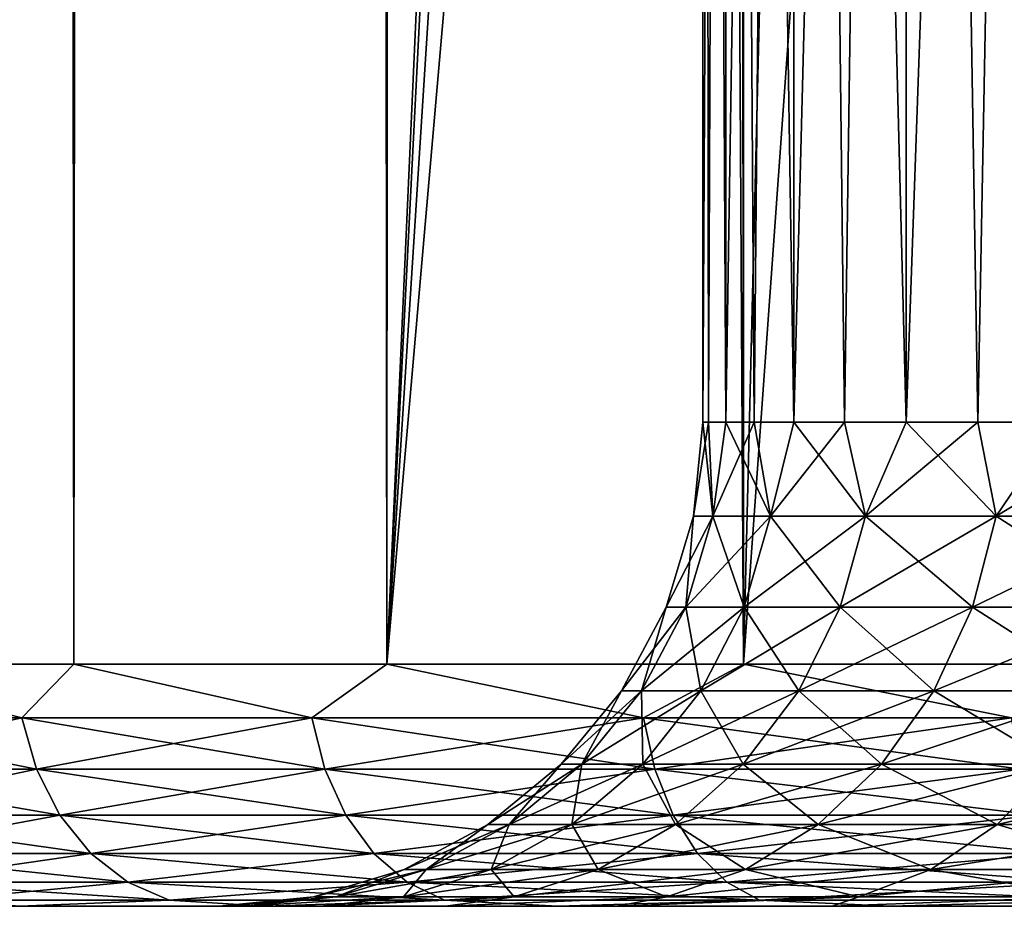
# Model space of a CAD drawing. Extents: x -265 to 265, y 0 to 1307.
# Tile 2 of 256: x -262.12 to -258.05, y 0 to 3.66. Entities that reach past the tile are written whole.
import ezdxf

# ---------------------------------------------------------------- set-up
doc = ezdxf.new("R2010")
doc.units = 0
doc.header["$LTSCALE"] = 81.481481
for name, color, linetype in [('108', 7, 'CONTINUOUS'), ('109', 7, 'CONTINUOUS'), ('110', 7, 'CONTINUOUS'), ('111', 7, 'CONTINUOUS'), ('81', 7, 'CONTINUOUS'), ('83', 7, 'CONTINUOUS'), ('84', 7, 'CONTINUOUS'), ('85', 7, 'CONTINUOUS'), ('86', 7, 'CONTINUOUS')]:
    doc.layers.add(name, color=color, linetype=linetype)

msp = doc.modelspace()

# ---------------------------------------------------------------- linework, layer by layer
at = {"layer": '108', "color": 7, "linetype": 'CONTINUOUS'}
for points in [[(-259.3, 20), (-259.2053, 20, 1.3235), (-259.3, 2), (-259.3, 20)], [(-259.3, 2), (-259.2053, 20, 1.3235), (-259.2763, 2, 0.6635), (-259.3, 2)], [(-259.2763, 2, 0.6635), (-259.2053, 20, 1.3235), (-259.2053, 2, 1.3235), (-259.2763, 2, 0.6635)], [(-259.2053, 20, 1.3235), (-258.9233, 20, 2.6201), (-259.2053, 2, 1.3235), (-259.2053, 20, 1.3235)], [(-259.2053, 2, 1.3235), (-258.9233, 20, 2.6201), (-259.0875, 2, 1.9769), (-259.2053, 2, 1.3235)], [(-259.0875, 2, 1.9769), (-258.9233, 20, 2.6201), (-258.9233, 2, 2.6201), (-259.0875, 2, 1.9769)], [(-258.9233, 20, 2.6201), (-258.4596, 20, 3.8634), (-258.9233, 2, 2.6201), (-258.9233, 20, 2.6201)], [(-258.9233, 2, 2.6201), (-258.4596, 20, 3.8634), (-258.7136, 2, 3.25), (-258.9233, 2, 2.6201)], [(-258.7136, 2, 3.25), (-258.4596, 20, 3.8634), (-258.4596, 2, 3.8634), (-258.7136, 2, 3.25)], [(-258.4596, 20, 3.8634), (-257.8237, 20, 5.028), (-258.4596, 2, 3.8634), (-258.4596, 20, 3.8634)], [(-258.4596, 2, 3.8634), (-257.8237, 20, 5.028), (-258.1624, 2, 4.457), (-258.4596, 2, 3.8634)], [(-258.1624, 2, 4.457), (-257.8237, 20, 5.028), (-257.8237, 2, 5.028), (-258.1624, 2, 4.457)]]:
    msp.add_3dface(points, dxfattribs=at)
at = {"layer": '109', "color": 7, "linetype": 'CONTINUOUS'}
for points in [[(-259.2053, 20, -1.3235), (-259.3, 20), (-259.2053, 2, -1.3235), (-259.2053, 20, -1.3235)], [(-259.3, 20), (-259.3, 2), (-259.2763, 2, -0.6635), (-259.3, 20)], [(-259.2053, 2, -1.3235), (-259.3, 20), (-259.2763, 2, -0.6635), (-259.2053, 2, -1.3235)], [(-258.9233, 20, -2.6201), (-259.2053, 20, -1.3235), (-258.9233, 2, -2.6201), (-258.9233, 20, -2.6201)], [(-258.9233, 2, -2.6201), (-259.2053, 20, -1.3235), (-259.0875, 2, -1.9769), (-258.9233, 2, -2.6201)], [(-259.0875, 2, -1.9769), (-259.2053, 20, -1.3235), (-259.2053, 2, -1.3235), (-259.0875, 2, -1.9769)], [(-258.4596, 20, -3.8634), (-258.9233, 20, -2.6201), (-258.4596, 2, -3.8634), (-258.4596, 20, -3.8634)], [(-258.4596, 2, -3.8634), (-258.9233, 20, -2.6201), (-258.7136, 2, -3.25), (-258.4596, 2, -3.8634)], [(-258.7136, 2, -3.25), (-258.9233, 20, -2.6201), (-258.9233, 2, -2.6201), (-258.7136, 2, -3.25)], [(-257.8237, 20, -5.028), (-258.4596, 20, -3.8634), (-257.8237, 2, -5.028), (-257.8237, 20, -5.028)], [(-257.8237, 2, -5.028), (-258.4596, 20, -3.8634), (-258.1624, 2, -4.457), (-257.8237, 2, -5.028)], [(-258.1624, 2, -4.457), (-258.4596, 20, -3.8634), (-258.4596, 2, -3.8634), (-258.1624, 2, -4.457)]]:
    msp.add_3dface(points, dxfattribs=at)
at = {"layer": '110', "color": 7, "linetype": 'CONTINUOUS'}
for points in [[(-259.3, 2), (-259.338, 1.6121), (-259.2581, 1.6121, -1.2188), (-259.3, 2)], [(-259.2763, 2, -0.6635), (-259.3, 2), (-259.2581, 1.6121, -1.2188), (-259.2763, 2, -0.6635)], [(-259.2053, 2, -1.3235), (-259.2763, 2, -0.6635), (-259.2581, 1.6121, -1.2188), (-259.2053, 2, -1.3235)], [(-259.2053, 2, -1.3235), (-259.2581, 1.6121, -1.2188), (-259.0198, 1.6121, -2.4168), (-259.2053, 2, -1.3235)], [(-259.0875, 2, -1.9769), (-259.2053, 2, -1.3235), (-259.0198, 1.6121, -2.4168), (-259.0875, 2, -1.9769)], [(-258.9233, 2, -2.6201), (-259.0875, 2, -1.9769), (-259.0198, 1.6121, -2.4168), (-258.9233, 2, -2.6201)], [(-258.9233, 2, -2.6201), (-259.0198, 1.6121, -2.4168), (-258.6272, 1.6121, -3.5735), (-258.9233, 2, -2.6201)], [(-258.7136, 2, -3.25), (-258.9233, 2, -2.6201), (-258.6272, 1.6121, -3.5735), (-258.7136, 2, -3.25)], [(-258.4596, 2, -3.8634), (-258.7136, 2, -3.25), (-258.6272, 1.6121, -3.5735), (-258.4596, 2, -3.8634)], [(-258.4596, 2, -3.8634), (-258.6272, 1.6121, -3.5735), (-258.0869, 1.6121, -4.669), (-258.4596, 2, -3.8634)], [(-258.1624, 2, -4.457), (-258.4596, 2, -3.8634), (-258.0869, 1.6121, -4.669), (-258.1624, 2, -4.457)], [(-257.8237, 2, -5.028), (-258.1624, 2, -4.457), (-258.0869, 1.6121, -4.669), (-257.8237, 2, -5.028)], [(-257.8237, 2, -5.028), (-258.0869, 1.6121, -4.669), (-257.4083, 1.6121, -5.6846), (-257.8237, 2, -5.028)], [(-259.4515, 1.2364), (-259.3706, 1.2364, -1.2337), (-259.338, 1.6121), (-259.4515, 1.2364)], [(-259.3706, 1.2364, -1.2337), (-259.1294, 1.2364, -2.4462), (-259.2581, 1.6121, -1.2188), (-259.3706, 1.2364, -1.2337)], [(-259.338, 1.6121), (-259.3706, 1.2364, -1.2337), (-259.2581, 1.6121, -1.2188), (-259.338, 1.6121)], [(-259.2581, 1.6121, -1.2188), (-259.1294, 1.2364, -2.4462), (-259.0198, 1.6121, -2.4168), (-259.2581, 1.6121, -1.2188)], [(-259.1294, 1.2364, -2.4462), (-258.732, 1.2364, -3.6169), (-259.0198, 1.6121, -2.4168), (-259.1294, 1.2364, -2.4462)], [(-259.0198, 1.6121, -2.4168), (-258.732, 1.2364, -3.6169), (-258.6272, 1.6121, -3.5735), (-259.0198, 1.6121, -2.4168)], [(-258.732, 1.2364, -3.6169), (-258.1852, 1.2364, -4.7257), (-258.6272, 1.6121, -3.5735), (-258.732, 1.2364, -3.6169)], [(-258.6272, 1.6121, -3.5735), (-258.1852, 1.2364, -4.7257), (-258.0869, 1.6121, -4.669), (-258.6272, 1.6121, -3.5735)], [(-258.1852, 1.2364, -4.7257), (-257.4984, 1.2364, -5.7537), (-258.0869, 1.6121, -4.669), (-258.1852, 1.2364, -4.7257)], [(-258.0869, 1.6121, -4.669), (-257.4984, 1.2364, -5.7537), (-257.4083, 1.6121, -5.6846), (-258.0869, 1.6121, -4.669)], [(-259.6362, 0.8902), (-259.5537, 0.8902, -1.2578), (-259.4515, 1.2364), (-259.6362, 0.8902)], [(-259.5537, 0.8902, -1.2578), (-259.3078, 0.8902, -2.494), (-259.3706, 1.2364, -1.2337), (-259.5537, 0.8902, -1.2578)], [(-259.4515, 1.2364), (-259.5537, 0.8902, -1.2578), (-259.3706, 1.2364, -1.2337), (-259.4515, 1.2364)], [(-259.3706, 1.2364, -1.2337), (-259.3078, 0.8902, -2.494), (-259.1294, 1.2364, -2.4462), (-259.3706, 1.2364, -1.2337)], [(-259.3078, 0.8902, -2.494), (-258.9027, 0.8902, -3.6876), (-259.1294, 1.2364, -2.4462), (-259.3078, 0.8902, -2.494)], [(-259.1294, 1.2364, -2.4462), (-258.9027, 0.8902, -3.6876), (-258.732, 1.2364, -3.6169), (-259.1294, 1.2364, -2.4462)], [(-258.9027, 0.8902, -3.6876), (-258.3452, 0.8902, -4.8181), (-258.732, 1.2364, -3.6169), (-258.9027, 0.8902, -3.6876)], [(-258.732, 1.2364, -3.6169), (-258.3452, 0.8902, -4.8181), (-258.1852, 1.2364, -4.7257), (-258.732, 1.2364, -3.6169)], [(-258.3452, 0.8902, -4.8181), (-257.6449, 0.8902, -5.8661), (-258.1852, 1.2364, -4.7257), (-258.3452, 0.8902, -4.8181)], [(-258.1852, 1.2364, -4.7257), (-257.6449, 0.8902, -5.8661), (-257.4984, 1.2364, -5.7537), (-258.1852, 1.2364, -4.7257)], [(-259.885, 0.5866), (-259.8004, 0.5866, -1.2902), (-259.6362, 0.8902), (-259.885, 0.5866)], [(-259.8004, 0.5866, -1.2902), (-259.5481, 0.5866, -2.5584), (-259.5537, 0.8902, -1.2578), (-259.8004, 0.5866, -1.2902)], [(-259.6362, 0.8902), (-259.8004, 0.5866, -1.2902), (-259.5537, 0.8902, -1.2578), (-259.6362, 0.8902)], [(-259.5537, 0.8902, -1.2578), (-259.5481, 0.5866, -2.5584), (-259.3078, 0.8902, -2.494), (-259.5537, 0.8902, -1.2578)], [(-259.5481, 0.5866, -2.5584), (-259.1325, 0.5866, -3.7828), (-259.3078, 0.8902, -2.494), (-259.5481, 0.5866, -2.5584)], [(-259.3078, 0.8902, -2.494), (-259.1325, 0.5866, -3.7828), (-258.9027, 0.8902, -3.6876), (-259.3078, 0.8902, -2.494)], [(-259.1325, 0.5866, -3.7828), (-258.5606, 0.5866, -4.9425), (-258.9027, 0.8902, -3.6876), (-259.1325, 0.5866, -3.7828)], [(-258.9027, 0.8902, -3.6876), (-258.5606, 0.5866, -4.9425), (-258.3452, 0.8902, -4.8181), (-258.9027, 0.8902, -3.6876)], [(-258.5606, 0.5866, -4.9425), (-257.8423, 0.5866, -6.0176), (-258.3452, 0.8902, -4.8181), (-258.5606, 0.5866, -4.9425)], [(-258.3452, 0.8902, -4.8181), (-257.8423, 0.5866, -6.0176), (-257.6449, 0.8902, -5.8661), (-258.3452, 0.8902, -4.8181)], [(-260.1882, 0.3375), (-260.101, 0.3375, -1.3298), (-259.885, 0.5866), (-260.1882, 0.3375)], [(-260.101, 0.3375, -1.3298), (-259.8411, 0.3375, -2.6369), (-259.8004, 0.5866, -1.2902), (-260.101, 0.3375, -1.3298)], [(-259.885, 0.5866), (-260.101, 0.3375, -1.3298), (-259.8004, 0.5866, -1.2902), (-259.885, 0.5866)], [(-259.8411, 0.3375, -2.6369), (-259.4127, 0.3375, -3.8989), (-259.5481, 0.5866, -2.5584), (-259.8411, 0.3375, -2.6369)], [(-259.8004, 0.5866, -1.2902), (-259.8411, 0.3375, -2.6369), (-259.5481, 0.5866, -2.5584), (-259.8004, 0.5866, -1.2902)], [(-259.5481, 0.5866, -2.5584), (-259.4127, 0.3375, -3.8989), (-259.1325, 0.5866, -3.7828), (-259.5481, 0.5866, -2.5584)], [(-259.4127, 0.3375, -3.8989), (-258.8232, 0.3375, -5.0941), (-259.1325, 0.5866, -3.7828), (-259.4127, 0.3375, -3.8989)], [(-259.1325, 0.5866, -3.7828), (-258.8232, 0.3375, -5.0941), (-258.5606, 0.5866, -4.9425), (-259.1325, 0.5866, -3.7828)], [(-258.8232, 0.3375, -5.0941), (-258.0828, 0.3375, -6.2022), (-258.5606, 0.5866, -4.9425), (-258.8232, 0.3375, -5.0941)], [(-258.5606, 0.5866, -4.9425), (-258.0828, 0.3375, -6.2022), (-257.8423, 0.5866, -6.0176), (-258.5606, 0.5866, -4.9425)], [(-258.0828, 0.3375, -6.2022), (-257.2041, 0.3375, -7.2041), (-257.8423, 0.5866, -6.0176), (-258.0828, 0.3375, -6.2022)], [(-260.5343, 0.1524), (-260.4441, 0.1524, -1.375), (-260.1882, 0.3375), (-260.5343, 0.1524)], [(-260.4441, 0.1524, -1.375), (-260.1753, 0.1524, -2.7265), (-260.101, 0.3375, -1.3298), (-260.4441, 0.1524, -1.375)], [(-260.1882, 0.3375), (-260.4441, 0.1524, -1.375), (-260.101, 0.3375, -1.3298), (-260.1882, 0.3375)], [(-260.1753, 0.1524, -2.7265), (-259.7324, 0.1524, -4.0313), (-259.8411, 0.3375, -2.6369), (-260.1753, 0.1524, -2.7265)], [(-260.101, 0.3375, -1.3298), (-260.1753, 0.1524, -2.7265), (-259.8411, 0.3375, -2.6369), (-260.101, 0.3375, -1.3298)], [(-259.8411, 0.3375, -2.6369), (-259.7324, 0.1524, -4.0313), (-259.4127, 0.3375, -3.8989), (-259.8411, 0.3375, -2.6369)], [(-259.7324, 0.1524, -4.0313), (-259.1229, 0.1524, -5.2671), (-259.4127, 0.3375, -3.8989), (-259.7324, 0.1524, -4.0313)], [(-259.4127, 0.3375, -3.8989), (-259.1229, 0.1524, -5.2671), (-258.8232, 0.3375, -5.0941), (-259.4127, 0.3375, -3.8989)], [(-259.1229, 0.1524, -5.2671), (-258.3574, 0.1524, -6.4129), (-258.8232, 0.3375, -5.0941), (-259.1229, 0.1524, -5.2671)], [(-258.8232, 0.3375, -5.0941), (-258.3574, 0.1524, -6.4129), (-258.0828, 0.3375, -6.2022), (-258.8232, 0.3375, -5.0941)], [(-258.3574, 0.1524, -6.4129), (-257.4489, 0.1524, -7.4489), (-258.0828, 0.3375, -6.2022), (-258.3574, 0.1524, -6.4129)], [(-258.0828, 0.3375, -6.2022), (-257.4489, 0.1524, -7.4489), (-257.2041, 0.3375, -7.2041), (-258.0828, 0.3375, -6.2022)], [(-260.9098, 0.0384), (-260.8165, 0.0384, -1.424), (-260.5343, 0.1524), (-260.9098, 0.0384)], [(-260.8165, 0.0384, -1.424), (-260.5381, 0.0384, -2.8237), (-260.4441, 0.1524, -1.375), (-260.8165, 0.0384, -1.424)], [(-260.5343, 0.1524), (-260.8165, 0.0384, -1.424), (-260.4441, 0.1524, -1.375), (-260.5343, 0.1524)], [(-260.5381, 0.0384, -2.8237), (-260.0794, 0.0384, -4.175), (-260.1753, 0.1524, -2.7265), (-260.5381, 0.0384, -2.8237)], [(-260.4441, 0.1524, -1.375), (-260.5381, 0.0384, -2.8237), (-260.1753, 0.1524, -2.7265), (-260.4441, 0.1524, -1.375)], [(-260.1753, 0.1524, -2.7265), (-260.0794, 0.0384, -4.175), (-259.7324, 0.1524, -4.0313), (-260.1753, 0.1524, -2.7265)], [(-260.0794, 0.0384, -4.175), (-259.4482, 0.0384, -5.4549), (-259.7324, 0.1524, -4.0313), (-260.0794, 0.0384, -4.175)], [(-259.7324, 0.1524, -4.0313), (-259.4482, 0.0384, -5.4549), (-259.1229, 0.1524, -5.2671), (-259.7324, 0.1524, -4.0313)], [(-259.4482, 0.0384, -5.4549), (-258.6553, 0.0384, -6.6415), (-259.1229, 0.1524, -5.2671), (-259.4482, 0.0384, -5.4549)], [(-259.1229, 0.1524, -5.2671), (-258.6553, 0.0384, -6.6415), (-258.3574, 0.1524, -6.4129), (-259.1229, 0.1524, -5.2671)], [(-258.6553, 0.0384, -6.6415), (-257.7144, 0.0384, -7.7144), (-258.3574, 0.1524, -6.4129), (-258.6553, 0.0384, -6.6415)], [(-258.3574, 0.1524, -6.4129), (-257.7144, 0.0384, -7.7144), (-257.4489, 0.1524, -7.4489), (-258.3574, 0.1524, -6.4129)], [(-261.3, 0), (-261.1948, 0, -1.5386), (-260.9098, 0.0384), (-261.3, 0)], [(-261.1948, 0, -1.5386), (-260.881, 0, -3.0487), (-260.5381, 0.0384, -2.8237), (-261.1948, 0, -1.5386)], [(-260.9098, 0.0384), (-261.1948, 0, -1.5386), (-260.8165, 0.0384, -1.424), (-260.9098, 0.0384)], [(-260.8165, 0.0384, -1.424), (-261.1948, 0, -1.5386), (-260.5381, 0.0384, -2.8237), (-260.8165, 0.0384, -1.424)], [(-260.881, 0, -3.0487), (-260.3645, 0, -4.5019), (-260.0794, 0.0384, -4.175), (-260.881, 0, -3.0487)], [(-260.5381, 0.0384, -2.8237), (-260.881, 0, -3.0487), (-260.0794, 0.0384, -4.175), (-260.5381, 0.0384, -2.8237)], [(-260.3645, 0, -4.5019), (-259.655, 0, -5.8713), (-259.4482, 0.0384, -5.4549), (-260.3645, 0, -4.5019)], [(-260.0794, 0.0384, -4.175), (-260.3645, 0, -4.5019), (-259.4482, 0.0384, -5.4549), (-260.0794, 0.0384, -4.175)], [(-259.655, 0, -5.8713), (-258.7656, 0, -7.1313), (-258.6553, 0.0384, -6.6415), (-259.655, 0, -5.8713)], [(-259.4482, 0.0384, -5.4549), (-259.655, 0, -5.8713), (-258.6553, 0.0384, -6.6415), (-259.4482, 0.0384, -5.4549)], [(-258.7656, 0, -7.1313), (-257.7129, 0, -8.2584), (-257.7144, 0.0384, -7.7144), (-258.7656, 0, -7.1313)], [(-258.6553, 0.0384, -6.6415), (-258.7656, 0, -7.1313), (-257.7144, 0.0384, -7.7144), (-258.6553, 0.0384, -6.6415)]]:
    msp.add_3dface(points, dxfattribs=at)
at = {"layer": '111', "color": 7, "linetype": 'CONTINUOUS'}
for points in [[(-259.3, 2), (-259.2763, 2, 0.6635), (-259.338, 1.6121), (-259.3, 2)], [(-259.338, 1.6121), (-259.2763, 2, 0.6635), (-259.2581, 1.6121, 1.2188), (-259.338, 1.6121)], [(-259.2763, 2, 0.6635), (-259.2053, 2, 1.3235), (-259.2581, 1.6121, 1.2188), (-259.2763, 2, 0.6635)], [(-259.2053, 2, 1.3235), (-259.0875, 2, 1.9769), (-259.2581, 1.6121, 1.2188), (-259.2053, 2, 1.3235)], [(-259.0875, 2, 1.9769), (-259.0198, 1.6121, 2.4168), (-259.2581, 1.6121, 1.2188), (-259.0875, 2, 1.9769)], [(-259.0875, 2, 1.9769), (-258.9233, 2, 2.6201), (-259.0198, 1.6121, 2.4168), (-259.0875, 2, 1.9769)], [(-258.9233, 2, 2.6201), (-258.7136, 2, 3.25), (-259.0198, 1.6121, 2.4168), (-258.9233, 2, 2.6201)], [(-258.7136, 2, 3.25), (-258.6272, 1.6121, 3.5735), (-259.0198, 1.6121, 2.4168), (-258.7136, 2, 3.25)], [(-258.7136, 2, 3.25), (-258.4596, 2, 3.8634), (-258.6272, 1.6121, 3.5735), (-258.7136, 2, 3.25)], [(-258.4596, 2, 3.8634), (-258.1624, 2, 4.457), (-258.6272, 1.6121, 3.5735), (-258.4596, 2, 3.8634)], [(-258.1624, 2, 4.457), (-258.0869, 1.6121, 4.669), (-258.6272, 1.6121, 3.5735), (-258.1624, 2, 4.457)], [(-258.1624, 2, 4.457), (-257.8237, 2, 5.028), (-258.0869, 1.6121, 4.669), (-258.1624, 2, 4.457)], [(-257.8237, 2, 5.028), (-257.445, 2, 5.5733), (-258.0869, 1.6121, 4.669), (-257.8237, 2, 5.028)], [(-257.445, 2, 5.5733), (-257.4083, 1.6121, 5.6846), (-258.0869, 1.6121, 4.669), (-257.445, 2, 5.5733)], [(-259.4515, 1.2364), (-259.338, 1.6121), (-259.2581, 1.6121, 1.2188), (-259.4515, 1.2364)], [(-259.3706, 1.2364, 1.2337), (-259.4515, 1.2364), (-259.2581, 1.6121, 1.2188), (-259.3706, 1.2364, 1.2337)], [(-259.1294, 1.2364, 2.4462), (-259.3706, 1.2364, 1.2337), (-259.0198, 1.6121, 2.4168), (-259.1294, 1.2364, 2.4462)], [(-259.0198, 1.6121, 2.4168), (-259.3706, 1.2364, 1.2337), (-259.2581, 1.6121, 1.2188), (-259.0198, 1.6121, 2.4168)], [(-258.732, 1.2364, 3.6169), (-259.1294, 1.2364, 2.4462), (-258.6272, 1.6121, 3.5735), (-258.732, 1.2364, 3.6169)], [(-258.6272, 1.6121, 3.5735), (-259.1294, 1.2364, 2.4462), (-259.0198, 1.6121, 2.4168), (-258.6272, 1.6121, 3.5735)], [(-258.1852, 1.2364, 4.7257), (-258.732, 1.2364, 3.6169), (-258.0869, 1.6121, 4.669), (-258.1852, 1.2364, 4.7257)], [(-258.0869, 1.6121, 4.669), (-258.732, 1.2364, 3.6169), (-258.6272, 1.6121, 3.5735), (-258.0869, 1.6121, 4.669)], [(-257.4984, 1.2364, 5.7537), (-258.1852, 1.2364, 4.7257), (-257.4083, 1.6121, 5.6846), (-257.4984, 1.2364, 5.7537)], [(-257.4083, 1.6121, 5.6846), (-258.1852, 1.2364, 4.7257), (-258.0869, 1.6121, 4.669), (-257.4083, 1.6121, 5.6846)], [(-259.6362, 0.8902), (-259.4515, 1.2364), (-259.3706, 1.2364, 1.2337), (-259.6362, 0.8902)], [(-259.5537, 0.8902, 1.2578), (-259.6362, 0.8902), (-259.3706, 1.2364, 1.2337), (-259.5537, 0.8902, 1.2578)], [(-259.3078, 0.8902, 2.494), (-259.5537, 0.8902, 1.2578), (-259.1294, 1.2364, 2.4462), (-259.3078, 0.8902, 2.494)], [(-259.1294, 1.2364, 2.4462), (-259.5537, 0.8902, 1.2578), (-259.3706, 1.2364, 1.2337), (-259.1294, 1.2364, 2.4462)], [(-258.9027, 0.8902, 3.6876), (-259.3078, 0.8902, 2.494), (-258.732, 1.2364, 3.6169), (-258.9027, 0.8902, 3.6876)], [(-258.732, 1.2364, 3.6169), (-259.3078, 0.8902, 2.494), (-259.1294, 1.2364, 2.4462), (-258.732, 1.2364, 3.6169)], [(-258.3452, 0.8902, 4.8181), (-258.9027, 0.8902, 3.6876), (-258.1852, 1.2364, 4.7257), (-258.3452, 0.8902, 4.8181)], [(-258.1852, 1.2364, 4.7257), (-258.9027, 0.8902, 3.6876), (-258.732, 1.2364, 3.6169), (-258.1852, 1.2364, 4.7257)], [(-257.6449, 0.8902, 5.8661), (-258.3452, 0.8902, 4.8181), (-257.4984, 1.2364, 5.7537), (-257.6449, 0.8902, 5.8661)], [(-257.4984, 1.2364, 5.7537), (-258.3452, 0.8902, 4.8181), (-258.1852, 1.2364, 4.7257), (-257.4984, 1.2364, 5.7537)], [(-259.885, 0.5866), (-259.6362, 0.8902), (-259.5537, 0.8902, 1.2578), (-259.885, 0.5866)], [(-259.8004, 0.5866, 1.2902), (-259.885, 0.5866), (-259.5537, 0.8902, 1.2578), (-259.8004, 0.5866, 1.2902)], [(-259.5481, 0.5866, 2.5584), (-259.8004, 0.5866, 1.2902), (-259.3078, 0.8902, 2.494), (-259.5481, 0.5866, 2.5584)], [(-259.3078, 0.8902, 2.494), (-259.8004, 0.5866, 1.2902), (-259.5537, 0.8902, 1.2578), (-259.3078, 0.8902, 2.494)], [(-259.1325, 0.5866, 3.7828), (-259.5481, 0.5866, 2.5584), (-258.9027, 0.8902, 3.6876), (-259.1325, 0.5866, 3.7828)], [(-258.9027, 0.8902, 3.6876), (-259.5481, 0.5866, 2.5584), (-259.3078, 0.8902, 2.494), (-258.9027, 0.8902, 3.6876)], [(-258.5606, 0.5866, 4.9425), (-259.1325, 0.5866, 3.7828), (-258.3452, 0.8902, 4.8181), (-258.5606, 0.5866, 4.9425)], [(-258.3452, 0.8902, 4.8181), (-259.1325, 0.5866, 3.7828), (-258.9027, 0.8902, 3.6876), (-258.3452, 0.8902, 4.8181)], [(-257.8423, 0.5866, 6.0176), (-258.5606, 0.5866, 4.9425), (-257.6449, 0.8902, 5.8661), (-257.8423, 0.5866, 6.0176)], [(-257.6449, 0.8902, 5.8661), (-258.5606, 0.5866, 4.9425), (-258.3452, 0.8902, 4.8181), (-257.6449, 0.8902, 5.8661)], [(-260.1882, 0.3375), (-259.885, 0.5866), (-259.8004, 0.5866, 1.2902), (-260.1882, 0.3375)], [(-260.101, 0.3375, 1.3298), (-260.1882, 0.3375), (-259.8004, 0.5866, 1.2902), (-260.101, 0.3375, 1.3298)], [(-259.8411, 0.3375, 2.6369), (-260.101, 0.3375, 1.3298), (-259.5481, 0.5866, 2.5584), (-259.8411, 0.3375, 2.6369)], [(-259.5481, 0.5866, 2.5584), (-260.101, 0.3375, 1.3298), (-259.8004, 0.5866, 1.2902), (-259.5481, 0.5866, 2.5584)], [(-259.4127, 0.3375, 3.8989), (-259.8411, 0.3375, 2.6369), (-259.1325, 0.5866, 3.7828), (-259.4127, 0.3375, 3.8989)], [(-259.1325, 0.5866, 3.7828), (-259.8411, 0.3375, 2.6369), (-259.5481, 0.5866, 2.5584), (-259.1325, 0.5866, 3.7828)], [(-258.8232, 0.3375, 5.0941), (-259.4127, 0.3375, 3.8989), (-258.5606, 0.5866, 4.9425), (-258.8232, 0.3375, 5.0941)], [(-258.5606, 0.5866, 4.9425), (-259.4127, 0.3375, 3.8989), (-259.1325, 0.5866, 3.7828), (-258.5606, 0.5866, 4.9425)], [(-258.0828, 0.3375, 6.2022), (-258.8232, 0.3375, 5.0941), (-257.8423, 0.5866, 6.0176), (-258.0828, 0.3375, 6.2022)], [(-257.8423, 0.5866, 6.0176), (-258.8232, 0.3375, 5.0941), (-258.5606, 0.5866, 4.9425), (-257.8423, 0.5866, 6.0176)], [(-257.2041, 0.3375, 7.2041), (-258.0828, 0.3375, 6.2022), (-256.9897, 0.5866, 6.9897), (-257.2041, 0.3375, 7.2041)], [(-256.9897, 0.5866, 6.9897), (-258.0828, 0.3375, 6.2022), (-257.8423, 0.5866, 6.0176), (-256.9897, 0.5866, 6.9897)], [(-260.5343, 0.1524), (-260.1882, 0.3375), (-260.101, 0.3375, 1.3298), (-260.5343, 0.1524)], [(-260.4441, 0.1524, 1.375), (-260.5343, 0.1524), (-260.101, 0.3375, 1.3298), (-260.4441, 0.1524, 1.375)], [(-260.1753, 0.1524, 2.7265), (-260.4441, 0.1524, 1.375), (-259.8411, 0.3375, 2.6369), (-260.1753, 0.1524, 2.7265)], [(-259.8411, 0.3375, 2.6369), (-260.4441, 0.1524, 1.375), (-260.101, 0.3375, 1.3298), (-259.8411, 0.3375, 2.6369)], [(-259.7324, 0.1524, 4.0313), (-260.1753, 0.1524, 2.7265), (-259.4127, 0.3375, 3.8989), (-259.7324, 0.1524, 4.0313)], [(-259.4127, 0.3375, 3.8989), (-260.1753, 0.1524, 2.7265), (-259.8411, 0.3375, 2.6369), (-259.4127, 0.3375, 3.8989)], [(-259.1229, 0.1524, 5.2671), (-259.7324, 0.1524, 4.0313), (-258.8232, 0.3375, 5.0941), (-259.1229, 0.1524, 5.2671)], [(-258.8232, 0.3375, 5.0941), (-259.7324, 0.1524, 4.0313), (-259.4127, 0.3375, 3.8989), (-258.8232, 0.3375, 5.0941)], [(-258.3574, 0.1524, 6.4129), (-259.1229, 0.1524, 5.2671), (-258.0828, 0.3375, 6.2022), (-258.3574, 0.1524, 6.4129)], [(-258.0828, 0.3375, 6.2022), (-259.1229, 0.1524, 5.2671), (-258.8232, 0.3375, 5.0941), (-258.0828, 0.3375, 6.2022)], [(-257.4489, 0.1524, 7.4489), (-258.3574, 0.1524, 6.4129), (-257.2041, 0.3375, 7.2041), (-257.4489, 0.1524, 7.4489)], [(-257.2041, 0.3375, 7.2041), (-258.3574, 0.1524, 6.4129), (-258.0828, 0.3375, 6.2022), (-257.2041, 0.3375, 7.2041)], [(-260.9098, 0.0384), (-260.5343, 0.1524), (-260.4441, 0.1524, 1.375), (-260.9098, 0.0384)], [(-260.8165, 0.0384, 1.424), (-260.9098, 0.0384), (-260.4441, 0.1524, 1.375), (-260.8165, 0.0384, 1.424)], [(-260.5381, 0.0384, 2.8237), (-260.8165, 0.0384, 1.424), (-260.1753, 0.1524, 2.7265), (-260.5381, 0.0384, 2.8237)], [(-260.1753, 0.1524, 2.7265), (-260.8165, 0.0384, 1.424), (-260.4441, 0.1524, 1.375), (-260.1753, 0.1524, 2.7265)], [(-260.0794, 0.0384, 4.175), (-260.5381, 0.0384, 2.8237), (-259.7324, 0.1524, 4.0313), (-260.0794, 0.0384, 4.175)], [(-259.7324, 0.1524, 4.0313), (-260.5381, 0.0384, 2.8237), (-260.1753, 0.1524, 2.7265), (-259.7324, 0.1524, 4.0313)], [(-259.4482, 0.0384, 5.4549), (-260.0794, 0.0384, 4.175), (-259.1229, 0.1524, 5.2671), (-259.4482, 0.0384, 5.4549)], [(-259.1229, 0.1524, 5.2671), (-260.0794, 0.0384, 4.175), (-259.7324, 0.1524, 4.0313), (-259.1229, 0.1524, 5.2671)], [(-258.6553, 0.0384, 6.6415), (-259.4482, 0.0384, 5.4549), (-258.3574, 0.1524, 6.4129), (-258.6553, 0.0384, 6.6415)], [(-258.3574, 0.1524, 6.4129), (-259.4482, 0.0384, 5.4549), (-259.1229, 0.1524, 5.2671), (-258.3574, 0.1524, 6.4129)], [(-257.7144, 0.0384, 7.7144), (-258.6553, 0.0384, 6.6415), (-257.4489, 0.1524, 7.4489), (-257.7144, 0.0384, 7.7144)], [(-257.4489, 0.1524, 7.4489), (-258.6553, 0.0384, 6.6415), (-258.3574, 0.1524, 6.4129), (-257.4489, 0.1524, 7.4489)], [(-261.1948, 0, 1.5386), (-261.3, 0), (-260.8165, 0.0384, 1.424), (-261.1948, 0, 1.5386)], [(-261.3, 0), (-260.9098, 0.0384), (-260.8165, 0.0384, 1.424), (-261.3, 0)], [(-260.881, 0, 3.0487), (-261.1948, 0, 1.5386), (-260.5381, 0.0384, 2.8237), (-260.881, 0, 3.0487)], [(-260.5381, 0.0384, 2.8237), (-261.1948, 0, 1.5386), (-260.8165, 0.0384, 1.424), (-260.5381, 0.0384, 2.8237)], [(-260.3645, 0, 4.5019), (-260.881, 0, 3.0487), (-260.0794, 0.0384, 4.175), (-260.3645, 0, 4.5019)], [(-260.0794, 0.0384, 4.175), (-260.881, 0, 3.0487), (-260.5381, 0.0384, 2.8237), (-260.0794, 0.0384, 4.175)], [(-259.655, 0, 5.8713), (-260.3645, 0, 4.5019), (-259.4482, 0.0384, 5.4549), (-259.655, 0, 5.8713)], [(-259.4482, 0.0384, 5.4549), (-260.3645, 0, 4.5019), (-260.0794, 0.0384, 4.175), (-259.4482, 0.0384, 5.4549)], [(-258.7656, 0, 7.1313), (-259.655, 0, 5.8713), (-258.6553, 0.0384, 6.6415), (-258.7656, 0, 7.1313)], [(-258.6553, 0.0384, 6.6415), (-259.655, 0, 5.8713), (-259.4482, 0.0384, 5.4549), (-258.6553, 0.0384, 6.6415)], [(-257.7129, 0, 8.2584), (-258.7656, 0, 7.1313), (-257.7144, 0.0384, 7.7144), (-257.7129, 0, 8.2584)], [(-257.7144, 0.0384, 7.7144), (-258.7656, 0, 7.1313), (-258.6553, 0.0384, 6.6415), (-257.7144, 0.0384, 7.7144)]]:
    msp.add_3dface(points, dxfattribs=at)
at = {"layer": '81', "color": 7, "linetype": 'CONTINUOUS'}
for points in [[(-262.1244, 0, 7), (-262.9343, 0, 5.3575), (-262.1244, 0, -7), (-262.1244, 0, 7)], [(-261.107, 0, 8.5226), (-262.1244, 0, 7), (-261.1948, 0, 1.5386), (-261.107, 0, 8.5226)], [(-261.107, 0, -8.5226), (-262.1244, 0, 7), (-262.1244, 0, -7), (-261.107, 0, -8.5226)], [(-262.1244, 0, 7), (-261.107, 0, -8.5226), (-261.3, 0), (-262.1244, 0, 7)], [(-262.1244, 0, 7), (-261.3, 0), (-261.1948, 0, 1.5386), (-262.1244, 0, 7)], [(-261.3, 0), (-261.107, 0, -8.5226), (-261.1948, 0, -1.5386), (-261.3, 0)], [(-260.881, 0, 3.0487), (-261.107, 0, 8.5226), (-261.1948, 0, 1.5386), (-260.881, 0, 3.0487)], [(-261.1948, 0, -1.5386), (-261.107, 0, -8.5226), (-260.881, 0, -3.0487), (-261.1948, 0, -1.5386)], [(-259.8995, 0, 9.8995), (-261.107, 0, 8.5226), (-260.3645, 0, 4.5019), (-259.8995, 0, 9.8995)], [(-260.3645, 0, 4.5019), (-261.107, 0, 8.5226), (-260.881, 0, 3.0487), (-260.3645, 0, 4.5019)], [(-261.107, 0, -8.5226), (-259.8995, 0, -9.8995), (-260.881, 0, -3.0487), (-261.107, 0, -8.5226)], [(-260.881, 0, -3.0487), (-259.8995, 0, -9.8995), (-260.3645, 0, -4.5019), (-260.881, 0, -3.0487)], [(-259.655, 0, 5.8713), (-259.8995, 0, 9.8995), (-260.3645, 0, 4.5019), (-259.655, 0, 5.8713)], [(-260.3645, 0, -4.5019), (-259.8995, 0, -9.8995), (-259.655, 0, -5.8713), (-260.3645, 0, -4.5019)], [(-258.5227, 0, 11.1069), (-259.8995, 0, 9.8995), (-258.7656, 0, 7.1313), (-258.5227, 0, 11.1069)], [(-258.7656, 0, 7.1313), (-259.8995, 0, 9.8995), (-259.655, 0, 5.8713), (-258.7656, 0, 7.1313)], [(-259.8995, 0, -9.8995), (-258.5227, 0, -11.1069), (-259.655, 0, -5.8713), (-259.8995, 0, -9.8995)], [(-259.655, 0, -5.8713), (-258.5227, 0, -11.1069), (-258.7656, 0, -7.1313), (-259.655, 0, -5.8713)], [(-257.7129, 0, 8.2584), (-258.5227, 0, 11.1069), (-258.7656, 0, 7.1313), (-257.7129, 0, 8.2584)], [(-258.7656, 0, -7.1313), (-258.5227, 0, -11.1069), (-257.7129, 0, -8.2584), (-258.7656, 0, -7.1313)], [(-257, 0, 12.1243), (-258.5227, 0, 11.1069), (-257.7129, 0, 8.2584), (-257, 0, 12.1243)], [(-258.5227, 0, -11.1069), (-257, 0, -12.1243), (-257.7129, 0, -8.2584), (-258.5227, 0, -11.1069)]]:
    msp.add_3dface(points, dxfattribs=at)
at = {"layer": '83', "color": 7, "linetype": 'CONTINUOUS'}
for points in [[(-262.9904, 1, 7.5), (-261.9003, 1, 9.1314), (-262.9904, 1299, 7.5), (-262.9904, 1, 7.5)], [(-262.9904, 1299, 7.5), (-261.9003, 1, 9.1314), (-261.9003, 1299, 9.1314), (-262.9904, 1299, 7.5)], [(-261.9003, 1, 9.1314), (-260.6066, 1, 10.6066), (-261.9003, 1299, 9.1314), (-261.9003, 1, 9.1314)], [(-261.9003, 1299, 9.1314), (-260.6066, 1, 10.6066), (-260.6066, 1299, 10.6066), (-261.9003, 1299, 9.1314)], [(-260.6066, 1, 10.6066), (-259.1314, 1, 11.9003), (-260.6066, 1299, 10.6066), (-260.6066, 1, 10.6066)], [(-260.6066, 1299, 10.6066), (-259.1314, 1, 11.9003), (-259.1314, 1299, 11.9003), (-260.6066, 1299, 10.6066)], [(-259.1314, 1, 11.9003), (-257.5, 1, 12.9904), (-259.1314, 1299, 11.9003), (-259.1314, 1, 11.9003)], [(-259.1314, 1299, 11.9003), (-257.5, 1, 12.9904), (-257.5, 1299, 12.9904), (-259.1314, 1299, 11.9003)]]:
    msp.add_3dface(points, dxfattribs=at)
at = {"layer": '84', "color": 7, "linetype": 'CONTINUOUS'}
for points in [[(-261.9003, 1, -9.1314), (-262.9904, 1, -7.5), (-261.9003, 1299, -9.1314), (-261.9003, 1, -9.1314)], [(-261.9003, 1299, -9.1314), (-262.9904, 1, -7.5), (-262.9904, 1299, -7.5), (-261.9003, 1299, -9.1314)], [(-260.6066, 1, -10.6066), (-261.9003, 1, -9.1314), (-260.6066, 1299, -10.6066), (-260.6066, 1, -10.6066)], [(-260.6066, 1299, -10.6066), (-261.9003, 1, -9.1314), (-261.9003, 1299, -9.1314), (-260.6066, 1299, -10.6066)], [(-260.6066, 1, -10.6066), (-260.6066, 1299, -10.6066), (-259.75, 1280, -11.399), (-260.6066, 1, -10.6066)], [(-260.6066, 1, -10.6066), (-259.75, 1280, -11.399), (-259.75, 20, -11.399), (-260.6066, 1, -10.6066)], [(-259.6951, 18.9667, -11.4457), (-260.6066, 1, -10.6066), (-259.75, 20, -11.399), (-259.6951, 18.9667, -11.4457)], [(-259.525, 17.9175, -11.5877), (-260.6066, 1, -10.6066), (-259.6951, 18.9667, -11.4457), (-259.525, 17.9175, -11.5877)], [(-259.2244, 16.8419, -11.8284), (-260.6066, 1, -10.6066), (-259.525, 17.9175, -11.5877), (-259.2244, 16.8419, -11.8284)], [(-259.1314, 1, -11.9003), (-260.6066, 1, -10.6066), (-259.2244, 16.8419, -11.8284), (-259.1314, 1, -11.9003)], [(-258.7723, 15.7445, -12.1674), (-259.1314, 1, -11.9003), (-259.2244, 16.8419, -11.8284), (-258.7723, 15.7445, -12.1674)], [(-258.1533, 14.6533, -12.5906), (-259.1314, 1, -11.9003), (-258.7723, 15.7445, -12.1674), (-258.1533, 14.6533, -12.5906)], [(-257.5, 1, -12.9904), (-259.1314, 1, -11.9003), (-258.1533, 14.6533, -12.5906), (-257.5, 1, -12.9904)], [(-257.3737, 13.621, -13.0625), (-257.5, 1, -12.9904), (-258.1533, 14.6533, -12.5906), (-257.3737, 13.621, -13.0625)]]:
    msp.add_3dface(points, dxfattribs=at)
at = {"layer": '85', "color": 7, "linetype": 'CONTINUOUS'}
for points in [[(-262.9904, 1, 7.5), (-263.1228, 0.7786, 7.2143), (-262.1152, 0.7786, 8.8022), (-262.9904, 1, 7.5)], [(-261.9003, 1, 9.1314), (-262.9904, 1, 7.5), (-262.1152, 0.7786, 8.8022), (-261.9003, 1, 9.1314)], [(-261.9003, 1, 9.1314), (-262.1152, 0.7786, 8.8022), (-260.9164, 0.7786, 10.2512), (-261.9003, 1, 9.1314)], [(-260.6066, 1, 10.6066), (-261.9003, 1, 9.1314), (-260.9164, 0.7786, 10.2512), (-260.6066, 1, 10.6066)], [(-260.6066, 1, 10.6066), (-260.9164, 0.7786, 10.2512), (-259.5455, 0.7786, 11.5386), (-260.6066, 1, 10.6066)], [(-259.1314, 1, 11.9003), (-260.6066, 1, 10.6066), (-259.5455, 0.7786, 11.5386), (-259.1314, 1, 11.9003)], [(-259.1314, 1, 11.9003), (-259.5455, 0.7786, 11.5386), (-258.0241, 0.7786, 12.644), (-259.1314, 1, 11.9003)], [(-257.5, 1, 12.9904), (-259.1314, 1, 11.9003), (-258.0241, 0.7786, 12.644), (-257.5, 1, 12.9904)], [(-263.0582, 0.5669, 7.1788), (-262.0555, 0.5669, 8.7588), (-263.1228, 0.7786, 7.2143), (-263.0582, 0.5669, 7.1788)], [(-263.1228, 0.7786, 7.2143), (-262.0555, 0.5669, 8.7588), (-262.1152, 0.7786, 8.8022), (-263.1228, 0.7786, 7.2143)], [(-262.0555, 0.5669, 8.7588), (-260.8626, 0.5669, 10.2007), (-262.1152, 0.7786, 8.8022), (-262.0555, 0.5669, 8.7588)], [(-262.1152, 0.7786, 8.8022), (-260.8626, 0.5669, 10.2007), (-260.9164, 0.7786, 10.2512), (-262.1152, 0.7786, 8.8022)], [(-260.8626, 0.5669, 10.2007), (-259.4985, 0.5669, 11.4817), (-260.9164, 0.7786, 10.2512), (-260.8626, 0.5669, 10.2007)], [(-260.9164, 0.7786, 10.2512), (-259.4985, 0.5669, 11.4817), (-259.5455, 0.7786, 11.5386), (-260.9164, 0.7786, 10.2512)], [(-259.4985, 0.5669, 11.4817), (-257.9845, 0.5669, 12.5816), (-259.5455, 0.7786, 11.5386), (-259.4985, 0.5669, 11.4817)], [(-259.5455, 0.7786, 11.5386), (-257.9845, 0.5669, 12.5816), (-258.0241, 0.7786, 12.644), (-259.5455, 0.7786, 11.5386)], [(-262.9538, 0.377, 7.1214), (-261.9591, 0.377, 8.6888), (-263.0582, 0.5669, 7.1788), (-262.9538, 0.377, 7.1214)], [(-263.0582, 0.5669, 7.1788), (-261.9591, 0.377, 8.6888), (-262.0555, 0.5669, 8.7588), (-263.0582, 0.5669, 7.1788)], [(-261.9591, 0.377, 8.6888), (-260.7758, 0.377, 10.1191), (-262.0555, 0.5669, 8.7588), (-261.9591, 0.377, 8.6888)], [(-262.0555, 0.5669, 8.7588), (-260.7758, 0.377, 10.1191), (-260.8626, 0.5669, 10.2007), (-262.0555, 0.5669, 8.7588)], [(-260.7758, 0.377, 10.1191), (-259.4226, 0.377, 11.3899), (-260.8626, 0.5669, 10.2007), (-260.7758, 0.377, 10.1191)], [(-260.8626, 0.5669, 10.2007), (-259.4226, 0.377, 11.3899), (-259.4985, 0.5669, 11.4817), (-260.8626, 0.5669, 10.2007)], [(-259.4226, 0.377, 11.3899), (-257.9207, 0.377, 12.4811), (-259.4985, 0.5669, 11.4817), (-259.4226, 0.377, 11.3899)], [(-259.4985, 0.5669, 11.4817), (-257.9207, 0.377, 12.4811), (-257.9845, 0.5669, 12.5816), (-259.4985, 0.5669, 11.4817)], [(-262.815, 0.2184, 7.0451), (-261.8309, 0.2184, 8.5957), (-262.9538, 0.377, 7.1214), (-262.815, 0.2184, 7.0451)], [(-262.9538, 0.377, 7.1214), (-261.8309, 0.2184, 8.5957), (-261.9591, 0.377, 8.6888), (-262.9538, 0.377, 7.1214)], [(-261.8309, 0.2184, 8.5957), (-260.6603, 0.2184, 10.0107), (-261.9591, 0.377, 8.6888), (-261.8309, 0.2184, 8.5957)], [(-261.9591, 0.377, 8.6888), (-260.6603, 0.2184, 10.0107), (-260.7758, 0.377, 10.1191), (-261.9591, 0.377, 8.6888)], [(-260.6603, 0.2184, 10.0107), (-259.3216, 0.2184, 11.2679), (-260.7758, 0.377, 10.1191), (-260.6603, 0.2184, 10.0107)], [(-260.7758, 0.377, 10.1191), (-259.3216, 0.2184, 11.2679), (-259.4226, 0.377, 11.3899), (-260.7758, 0.377, 10.1191)], [(-259.3216, 0.2184, 11.2679), (-257.8358, 0.2184, 12.3473), (-259.4226, 0.377, 11.3899), (-259.3216, 0.2184, 11.2679)], [(-259.4226, 0.377, 11.3899), (-257.8358, 0.2184, 12.3473), (-257.9207, 0.377, 12.4811), (-259.4226, 0.377, 11.3899)], [(-262.6487, 0.0991, 6.9537), (-261.6774, 0.0991, 8.4841), (-262.815, 0.2184, 7.0451), (-262.6487, 0.0991, 6.9537)], [(-262.815, 0.2184, 7.0451), (-261.6774, 0.0991, 8.4841), (-261.8309, 0.2184, 8.5957), (-262.815, 0.2184, 7.0451)], [(-261.6774, 0.0991, 8.4841), (-260.522, 0.0991, 9.8808), (-261.8309, 0.2184, 8.5957), (-261.6774, 0.0991, 8.4841)], [(-261.8309, 0.2184, 8.5957), (-260.522, 0.0991, 9.8808), (-260.6603, 0.2184, 10.0107), (-261.8309, 0.2184, 8.5957)], [(-260.522, 0.0991, 9.8808), (-259.2006, 0.0991, 11.1217), (-260.6603, 0.2184, 10.0107), (-260.522, 0.0991, 9.8808)], [(-260.6603, 0.2184, 10.0107), (-259.2006, 0.0991, 11.1217), (-259.3216, 0.2184, 11.2679), (-260.6603, 0.2184, 10.0107)], [(-259.2006, 0.0991, 11.1217), (-257.7342, 0.0991, 12.1871), (-259.3216, 0.2184, 11.2679), (-259.2006, 0.0991, 11.1217)], [(-259.3216, 0.2184, 11.2679), (-257.7342, 0.0991, 12.1871), (-257.8358, 0.2184, 12.3473), (-259.3216, 0.2184, 11.2679)], [(-262.4633, 0.0251, 6.8518), (-261.5063, 0.0251, 8.3598), (-262.6487, 0.0991, 6.9537), (-262.4633, 0.0251, 6.8518)], [(-262.6487, 0.0991, 6.9537), (-261.5063, 0.0251, 8.3598), (-261.6774, 0.0991, 8.4841), (-262.6487, 0.0991, 6.9537)], [(-261.5063, 0.0251, 8.3598), (-260.3678, 0.0251, 9.736), (-261.6774, 0.0991, 8.4841), (-261.5063, 0.0251, 8.3598)], [(-261.6774, 0.0991, 8.4841), (-260.3678, 0.0251, 9.736), (-260.522, 0.0991, 9.8808), (-261.6774, 0.0991, 8.4841)], [(-260.3678, 0.0251, 9.736), (-259.0658, 0.0251, 10.9586), (-260.522, 0.0991, 9.8808), (-260.3678, 0.0251, 9.736)], [(-260.522, 0.0991, 9.8808), (-259.0658, 0.0251, 10.9586), (-259.2006, 0.0991, 11.1217), (-260.522, 0.0991, 9.8808)], [(-259.0658, 0.0251, 10.9586), (-257.6208, 0.0251, 12.0085), (-259.2006, 0.0991, 11.1217), (-259.0658, 0.0251, 10.9586)], [(-259.2006, 0.0991, 11.1217), (-257.6208, 0.0251, 12.0085), (-257.7342, 0.0991, 12.1871), (-259.2006, 0.0991, 11.1217)], [(-262.9343, 0, 5.3575), (-262.1244, 0, 7), (-262.4633, 0.0251, 6.8518), (-262.9343, 0, 5.3575)], [(-262.4633, 0.0251, 6.8518), (-262.1244, 0, 7), (-261.5063, 0.0251, 8.3598), (-262.4633, 0.0251, 6.8518)], [(-262.1244, 0, 7), (-261.107, 0, 8.5226), (-261.5063, 0.0251, 8.3598), (-262.1244, 0, 7)], [(-261.5063, 0.0251, 8.3598), (-261.107, 0, 8.5226), (-260.3678, 0.0251, 9.736), (-261.5063, 0.0251, 8.3598)], [(-261.107, 0, 8.5226), (-259.8995, 0, 9.8995), (-260.3678, 0.0251, 9.736), (-261.107, 0, 8.5226)], [(-260.3678, 0.0251, 9.736), (-259.8995, 0, 9.8995), (-259.0658, 0.0251, 10.9586), (-260.3678, 0.0251, 9.736)], [(-259.8995, 0, 9.8995), (-258.5227, 0, 11.1069), (-259.0658, 0.0251, 10.9586), (-259.8995, 0, 9.8995)], [(-259.0658, 0.0251, 10.9586), (-258.5227, 0, 11.1069), (-257.6208, 0.0251, 12.0085), (-259.0658, 0.0251, 10.9586)], [(-258.5227, 0, 11.1069), (-257, 0, 12.1243), (-257.6208, 0.0251, 12.0085), (-258.5227, 0, 11.1069)]]:
    msp.add_3dface(points, dxfattribs=at)
at = {"layer": '86', "color": 7, "linetype": 'CONTINUOUS'}
for points in [[(-262.9904, 1, -7.5), (-262.1152, 0.7786, -8.8022), (-263.1228, 0.7786, -7.2143), (-262.9904, 1, -7.5)], [(-262.9904, 1, -7.5), (-261.9003, 1, -9.1314), (-262.1152, 0.7786, -8.8022), (-262.9904, 1, -7.5)], [(-261.9003, 1, -9.1314), (-260.9164, 0.7786, -10.2512), (-262.1152, 0.7786, -8.8022), (-261.9003, 1, -9.1314)], [(-261.9003, 1, -9.1314), (-260.6066, 1, -10.6066), (-260.9164, 0.7786, -10.2512), (-261.9003, 1, -9.1314)], [(-260.6066, 1, -10.6066), (-259.5455, 0.7786, -11.5386), (-260.9164, 0.7786, -10.2512), (-260.6066, 1, -10.6066)], [(-260.6066, 1, -10.6066), (-259.1314, 1, -11.9003), (-259.5455, 0.7786, -11.5386), (-260.6066, 1, -10.6066)], [(-259.1314, 1, -11.9003), (-258.0241, 0.7786, -12.644), (-259.5455, 0.7786, -11.5386), (-259.1314, 1, -11.9003)], [(-259.1314, 1, -11.9003), (-257.5, 1, -12.9904), (-258.0241, 0.7786, -12.644), (-259.1314, 1, -11.9003)], [(-262.1152, 0.7786, -8.8022), (-263.0582, 0.5669, -7.1788), (-263.1228, 0.7786, -7.2143), (-262.1152, 0.7786, -8.8022)], [(-262.0555, 0.5669, -8.7588), (-263.0582, 0.5669, -7.1788), (-262.1152, 0.7786, -8.8022), (-262.0555, 0.5669, -8.7588)], [(-260.9164, 0.7786, -10.2512), (-262.0555, 0.5669, -8.7588), (-262.1152, 0.7786, -8.8022), (-260.9164, 0.7786, -10.2512)], [(-260.8626, 0.5669, -10.2007), (-262.0555, 0.5669, -8.7588), (-260.9164, 0.7786, -10.2512), (-260.8626, 0.5669, -10.2007)], [(-259.5455, 0.7786, -11.5386), (-260.8626, 0.5669, -10.2007), (-260.9164, 0.7786, -10.2512), (-259.5455, 0.7786, -11.5386)], [(-259.4985, 0.5669, -11.4817), (-260.8626, 0.5669, -10.2007), (-259.5455, 0.7786, -11.5386), (-259.4985, 0.5669, -11.4817)], [(-258.0241, 0.7786, -12.644), (-259.4985, 0.5669, -11.4817), (-259.5455, 0.7786, -11.5386), (-258.0241, 0.7786, -12.644)], [(-257.9845, 0.5669, -12.5816), (-259.4985, 0.5669, -11.4817), (-258.0241, 0.7786, -12.644), (-257.9845, 0.5669, -12.5816)], [(-262.0555, 0.5669, -8.7588), (-262.9538, 0.377, -7.1214), (-263.0582, 0.5669, -7.1788), (-262.0555, 0.5669, -8.7588)], [(-261.9591, 0.377, -8.6888), (-262.9538, 0.377, -7.1214), (-262.0555, 0.5669, -8.7588), (-261.9591, 0.377, -8.6888)], [(-260.8626, 0.5669, -10.2007), (-261.9591, 0.377, -8.6888), (-262.0555, 0.5669, -8.7588), (-260.8626, 0.5669, -10.2007)], [(-260.7758, 0.377, -10.1191), (-261.9591, 0.377, -8.6888), (-260.8626, 0.5669, -10.2007), (-260.7758, 0.377, -10.1191)], [(-259.4985, 0.5669, -11.4817), (-260.7758, 0.377, -10.1191), (-260.8626, 0.5669, -10.2007), (-259.4985, 0.5669, -11.4817)], [(-259.4226, 0.377, -11.3899), (-260.7758, 0.377, -10.1191), (-259.4985, 0.5669, -11.4817), (-259.4226, 0.377, -11.3899)], [(-257.9845, 0.5669, -12.5816), (-259.4226, 0.377, -11.3899), (-259.4985, 0.5669, -11.4817), (-257.9845, 0.5669, -12.5816)], [(-257.9207, 0.377, -12.4811), (-259.4226, 0.377, -11.3899), (-257.9845, 0.5669, -12.5816), (-257.9207, 0.377, -12.4811)], [(-261.9591, 0.377, -8.6888), (-262.815, 0.2184, -7.0451), (-262.9538, 0.377, -7.1214), (-261.9591, 0.377, -8.6888)], [(-261.8309, 0.2184, -8.5957), (-262.815, 0.2184, -7.0451), (-261.9591, 0.377, -8.6888), (-261.8309, 0.2184, -8.5957)], [(-260.7758, 0.377, -10.1191), (-261.8309, 0.2184, -8.5957), (-261.9591, 0.377, -8.6888), (-260.7758, 0.377, -10.1191)], [(-260.6603, 0.2184, -10.0107), (-261.8309, 0.2184, -8.5957), (-260.7758, 0.377, -10.1191), (-260.6603, 0.2184, -10.0107)], [(-259.4226, 0.377, -11.3899), (-260.6603, 0.2184, -10.0107), (-260.7758, 0.377, -10.1191), (-259.4226, 0.377, -11.3899)], [(-259.3216, 0.2184, -11.2679), (-260.6603, 0.2184, -10.0107), (-259.4226, 0.377, -11.3899), (-259.3216, 0.2184, -11.2679)], [(-257.9207, 0.377, -12.4811), (-259.3216, 0.2184, -11.2679), (-259.4226, 0.377, -11.3899), (-257.9207, 0.377, -12.4811)], [(-257.8358, 0.2184, -12.3473), (-259.3216, 0.2184, -11.2679), (-257.9207, 0.377, -12.4811), (-257.8358, 0.2184, -12.3473)], [(-261.8309, 0.2184, -8.5957), (-262.6487, 0.0991, -6.9537), (-262.815, 0.2184, -7.0451), (-261.8309, 0.2184, -8.5957)], [(-261.6774, 0.0991, -8.4841), (-262.6487, 0.0991, -6.9537), (-261.8309, 0.2184, -8.5957), (-261.6774, 0.0991, -8.4841)], [(-260.6603, 0.2184, -10.0107), (-261.6774, 0.0991, -8.4841), (-261.8309, 0.2184, -8.5957), (-260.6603, 0.2184, -10.0107)], [(-260.522, 0.0991, -9.8808), (-261.6774, 0.0991, -8.4841), (-260.6603, 0.2184, -10.0107), (-260.522, 0.0991, -9.8808)], [(-259.3216, 0.2184, -11.2679), (-260.522, 0.0991, -9.8808), (-260.6603, 0.2184, -10.0107), (-259.3216, 0.2184, -11.2679)], [(-259.2006, 0.0991, -11.1217), (-260.522, 0.0991, -9.8808), (-259.3216, 0.2184, -11.2679), (-259.2006, 0.0991, -11.1217)], [(-257.8358, 0.2184, -12.3473), (-259.2006, 0.0991, -11.1217), (-259.3216, 0.2184, -11.2679), (-257.8358, 0.2184, -12.3473)], [(-257.7342, 0.0991, -12.1871), (-259.2006, 0.0991, -11.1217), (-257.8358, 0.2184, -12.3473), (-257.7342, 0.0991, -12.1871)], [(-261.6774, 0.0991, -8.4841), (-262.4633, 0.0251, -6.8518), (-262.6487, 0.0991, -6.9537), (-261.6774, 0.0991, -8.4841)], [(-261.5063, 0.0251, -8.3598), (-262.4633, 0.0251, -6.8518), (-261.6774, 0.0991, -8.4841), (-261.5063, 0.0251, -8.3598)], [(-260.522, 0.0991, -9.8808), (-261.5063, 0.0251, -8.3598), (-261.6774, 0.0991, -8.4841), (-260.522, 0.0991, -9.8808)], [(-260.3678, 0.0251, -9.736), (-261.5063, 0.0251, -8.3598), (-260.522, 0.0991, -9.8808), (-260.3678, 0.0251, -9.736)], [(-259.2006, 0.0991, -11.1217), (-260.3678, 0.0251, -9.736), (-260.522, 0.0991, -9.8808), (-259.2006, 0.0991, -11.1217)], [(-259.0658, 0.0251, -10.9586), (-260.3678, 0.0251, -9.736), (-259.2006, 0.0991, -11.1217), (-259.0658, 0.0251, -10.9586)], [(-257.7342, 0.0991, -12.1871), (-259.0658, 0.0251, -10.9586), (-259.2006, 0.0991, -11.1217), (-257.7342, 0.0991, -12.1871)], [(-257.6208, 0.0251, -12.0085), (-259.0658, 0.0251, -10.9586), (-257.7342, 0.0991, -12.1871), (-257.6208, 0.0251, -12.0085)], [(-261.5063, 0.0251, -8.3598), (-262.1244, 0, -7), (-262.4633, 0.0251, -6.8518), (-261.5063, 0.0251, -8.3598)], [(-261.107, 0, -8.5226), (-262.1244, 0, -7), (-261.5063, 0.0251, -8.3598), (-261.107, 0, -8.5226)], [(-260.3678, 0.0251, -9.736), (-261.107, 0, -8.5226), (-261.5063, 0.0251, -8.3598), (-260.3678, 0.0251, -9.736)], [(-259.8995, 0, -9.8995), (-261.107, 0, -8.5226), (-260.3678, 0.0251, -9.736), (-259.8995, 0, -9.8995)], [(-259.0658, 0.0251, -10.9586), (-259.8995, 0, -9.8995), (-260.3678, 0.0251, -9.736), (-259.0658, 0.0251, -10.9586)], [(-258.5227, 0, -11.1069), (-259.8995, 0, -9.8995), (-259.0658, 0.0251, -10.9586), (-258.5227, 0, -11.1069)], [(-257.6208, 0.0251, -12.0085), (-258.5227, 0, -11.1069), (-259.0658, 0.0251, -10.9586), (-257.6208, 0.0251, -12.0085)], [(-257, 0, -12.1243), (-258.5227, 0, -11.1069), (-257.6208, 0.0251, -12.0085), (-257, 0, -12.1243)]]:
    msp.add_3dface(points, dxfattribs=at)

doc.saveas('drawing.dxf')
